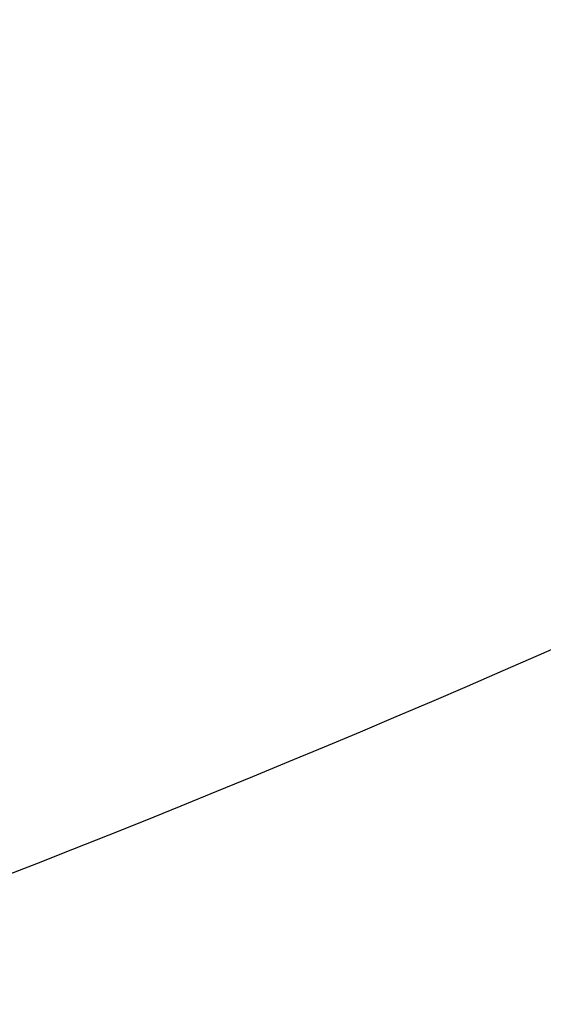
# Model space of a CAD drawing. Header units: millimetres. Extents: x 0 to 1300, y 0 to 891.
# Tile 57 of 148: x 209.37 to 211.56, y 543.57 to 547.69. Entities that reach past the tile are written whole.
import ezdxf

# ---------------------------------------------------------------- set-up
doc = ezdxf.new("R2010")
doc.units = ezdxf.units.MM
doc.header["$LTSCALE"] = 0.545669
doc.layers.add('NoLayerName_001', color=7, linetype='Continuous')
doc.styles.get("Standard").update_dxf_attribs({"font": 'txt', "bigfont": 'extfont2'})
doc.dimstyles.get("Standard").update_dxf_attribs({"dimtxt": 2.5, "dimasz": 2.5, "dimexe": 1, "dimexo": 1, "dimtad": 1, "dimdec": 3, "dimzin": 0, "dimdsep": 46, "dimtxsty": 'Standard', "dimcen": 2.5, "dimadec": 3, "dimazin": 0, "dimtfac": 0.75, "dimtdec": 3, "dimtmove": 0, "dimatfit": 3, "dimfxl": 1, "dimarcsym": 0})

# ---------------------------------------------------------------- blocks, each defined once
blk = doc.blocks.new('_OPEN30')
at = {"color": 0, "linetype": 'ByBlock', "lineweight": -2}
for p, q in [((-1, 0.267949), (0, 0)), ((0, 0), (-1, -0.267949)), ((0, 0), (-1, 0))]:
    blk.add_line(p, q, dxfattribs=at)
blk = doc.blocks.new('*D35')
at = {"layer": 'Defpoints', "color": 0}
for p in [(262.5, 600), (273.3994, 600), (208.15, 541.3)]:
    blk.add_point(p, dxfattribs=at)
at = {"layer": 'NoLayerName_001', "color": 0, "linetype": 'Continuous', "lineweight": 13}
for p, q in [((265.5, 600), (276.3994, 600)), ((273.3994, 547.3), (273.3994, 594)), ((211.15, 541.3), (276.3994, 541.3))]:
    blk.add_line(p, q, dxfattribs=at)
at = {"layer": 'NoLayerName_001', "color": 0, "lineweight": 13, "xscale": 6, "yscale": 6, "zscale": 6}
for p, rotation in [((273.3994, 600), 90), ((273.3994, 541.3), 270)]:
    blk.add_blockref('_OPEN30', p, dxfattribs=dict(at, rotation=rotation))
at = {"layer": 'NoLayerName_001', "color": 0, "lineweight": 13, "insert": (264.1782, 570.65), "char_height": 10.5, "attachment_point": 5, "rotation": 90}
blk.add_mtext('\\W0.8000;５９', dxfattribs=at)

msp = doc.modelspace()

# ---------------------------------------------------------------- linework, layer by layer
at = {"layer": 'NoLayerName_001', "color": 7, "linetype": 'Continuous', "lineweight": 25}
msp.add_arc((187.5, 600), 60, 291.1404725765, 310.9756103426, dxfattribs=at)

# ---------------------------------------------------------------- dimensions: what is measured, and where the dimension line sits
at = {"layer": 'NoLayerName_001', "color": 3, "linetype": 'Continuous', "lineweight": 13}
dim = msp.add_linear_dim(base=(273.39943266, 600), p1=(208.14999905, 541.3), p2=(262.5, 600), angle=90, text='\\W0.8000;５９', dimstyle='Standard', override={"dimtxt": 10.5, "dimasz": 6, "dimexe": 3, "dimexo": 3, "dimgap": 3, "dimdec": 8, "dimzin": 8, "dimblk": 'OPEN30', "dimclrd": 0, "dimclre": 0, "dimclrt": 0, "dimtp": 0, "dimtm": 0, "dimlwd": 13, "dimlwe": 13}, dxfattribs=at)
dim.commit()
dim.dimension.update_dxf_attribs({"geometry": '*D35', "text_midpoint": (273.39943266, 570.64999977), "dimtype": 160})

doc.saveas('drawing.dxf')
